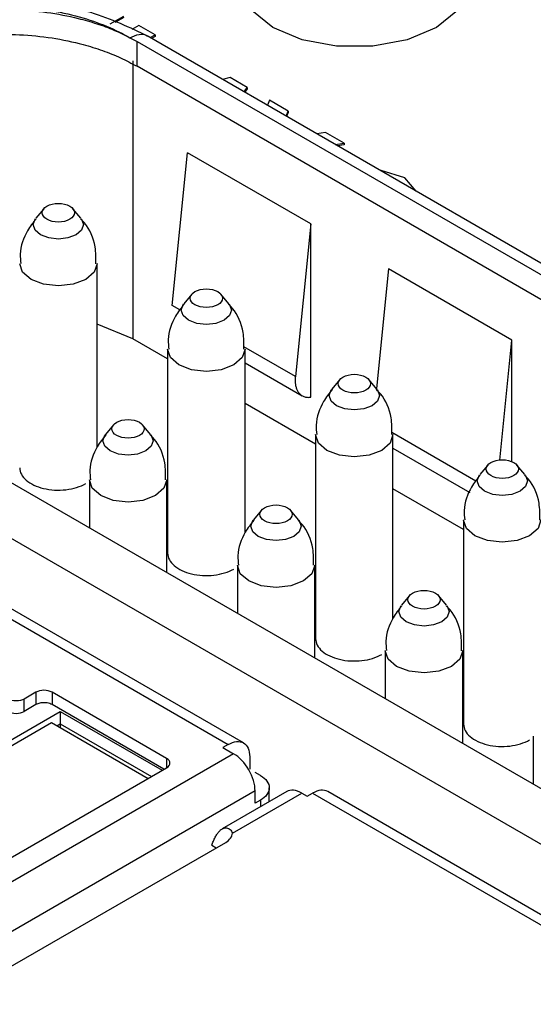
# Model space of a CAD drawing. Header units: inches. Extents: x 1.04 to 7.18, y 2.19 to 10.07.
# Tile 35 of 40: x 6.43 to 6.57, y 9.65 to 9.91. Entities that reach past the tile are written whole.
import ezdxf

# ---------------------------------------------------------------- set-up
doc = ezdxf.new("R2010")
doc.units = ezdxf.units.IN
doc.header["$MEASUREMENT"] = 0

msp = doc.modelspace()

# ---------------------------------------------------------------- linework, layer by layer
at = {"color": 7, "linetype": 'Continuous', "lineweight": 25}
for p, q in [((6.45673, 9.90717), (6.46024, 9.90919)), ((6.46024, 9.90878), (6.45796, 9.90747)), ((6.46416, 9.90673), (6.4623, 9.90566)), ((6.46837, 9.90431), (6.46416, 9.90673)), ((6.46186, 9.90357), (6.46368, 9.90257)), ((6.7356, 9.74859), (6.46628, 9.90406)), ((6.46711, 9.90358), (6.46837, 9.90431)), ((6.46837, 9.9039), (6.46747, 9.90338)), ((6.46837, 9.90431), (6.46837, 9.9039)), ((6.46368, 9.90257), (6.72935, 9.7492)), ((6.46368, 9.89614), (6.46368, 9.90257)), ((6.4626, 9.89757), (6.4626, 9.82544)), ((6.72935, 9.74277), (6.46368, 9.89614)), ((6.48788, 9.89325), (6.48589, 9.89274)), ((6.49231, 9.89068), (6.48788, 9.89325)), ((6.49146, 9.88953), (6.49231, 9.89068)), ((6.49231, 9.89068), (6.49231, 9.89027)), ((6.49231, 9.89027), (6.49167, 9.88941)), ((6.49805, 9.88737), (6.49753, 9.88602)), ((6.50296, 9.88453), (6.49805, 9.88737)), ((6.50239, 9.88322), (6.50296, 9.88453)), ((6.50296, 9.88412), (6.50253, 9.88314)), ((6.50296, 9.88453), (6.50296, 9.88412)), ((6.51265, 9.87893), (6.5104, 9.87859)), ((6.51747, 9.87615), (6.51265, 9.87893)), ((6.51516, 9.87585), (6.51747, 9.87615)), ((6.51747, 9.87574), (6.51573, 9.87552)), ((6.51747, 9.87615), (6.51747, 9.87574)), ((6.47277, 9.83409), (6.47681, 9.87369)), ((6.50882, 9.85521), (6.47681, 9.87369)), ((6.52707, 9.8691), (6.5269, 9.86907)), ((6.53318, 9.86723), (6.52707, 9.8691)), ((6.53612, 9.86374), (6.53318, 9.86723)), ((6.43949, 9.85918), (6.4374, 9.85669)), ((6.44912, 9.85669), (6.44703, 9.85918)), ((6.50882, 9.85521), (6.50479, 9.81561)), ((6.50882, 9.81026), (6.50882, 9.85521)), ((6.26884, 9.84627), (6.48738, 9.72012)), ((6.49131, 9.72051), (6.27278, 9.84666)), ((6.4533, 9.79719), (6.4533, 9.84491)), ((6.529, 9.84356), (6.52584, 9.81248)), ((6.56102, 9.82508), (6.529, 9.84356)), ((6.62192, 9.67783), (6.34005, 9.84055)), ((6.47791, 9.83701), (6.47582, 9.83451)), ((6.48754, 9.83451), (6.48545, 9.83701)), ((6.47483, 9.8329), (6.47277, 9.83409)), ((6.61767, 9.66582), (6.33177, 9.83087)), ((6.4626, 9.82544), (6.4533, 9.8292)), ((6.47164, 9.82022), (6.4626, 9.82544)), ((6.55785, 9.79393), (6.56102, 9.82508)), ((6.56102, 9.79348), (6.56102, 9.82508)), ((6.47164, 9.82274), (6.47164, 9.76975)), ((6.50479, 9.81561), (6.49141, 9.82333)), ((6.49172, 9.77501), (6.49172, 9.82274)), ((6.49172, 9.8192), (6.50657, 9.81062)), ((6.51633, 9.81483), (6.51423, 9.81234)), ((6.52596, 9.81234), (6.52386, 9.81483)), ((6.51006, 9.79805), (6.49172, 9.80863)), ((6.45759, 9.8031), (6.45549, 9.8006)), ((6.46722, 9.8006), (6.46512, 9.8031)), ((6.52982, 9.80115), (6.55167, 9.78854)), ((6.51006, 9.80056), (6.51006, 9.74757)), ((6.53014, 9.75283), (6.53014, 9.80056)), ((6.53014, 9.79702), (6.55008, 9.78551)), ((6.55475, 9.79265), (6.55265, 9.79016)), ((6.56438, 9.79016), (6.56228, 9.79265)), ((6.45132, 9.78883), (6.45132, 9.77632)), ((6.4714, 9.76473), (6.4714, 9.78883)), ((6.54847, 9.77587), (6.53014, 9.78645)), ((6.49601, 9.78092), (6.49391, 9.77843)), ((6.50564, 9.77843), (6.50354, 9.78092)), ((6.54847, 9.77838), (6.54847, 9.72539)), ((6.48973, 9.76665), (6.48973, 9.75414)), ((6.50981, 9.74255), (6.50981, 9.76665)), ((6.53442, 9.75874), (6.53233, 9.75625)), ((6.54405, 9.75625), (6.54196, 9.75874)), ((6.52815, 9.74447), (6.52815, 9.73196)), ((6.54823, 9.72037), (6.54823, 9.74447)), ((6.43744, 9.73368), (6.43438, 9.73191)), ((6.43438, 9.72869), (6.43438, 9.73191)), ((6.43744, 9.73368), (6.43744, 9.73046)), ((6.47137, 9.7165), (6.44162, 9.73368)), ((6.44162, 9.73368), (6.44162, 9.73046)), ((6.43744, 9.73046), (6.43438, 9.72869)), ((6.47067, 9.71369), (6.44162, 9.73046)), ((6.39502, 9.70055), (6.44374, 9.72867)), ((6.44374, 9.72867), (6.47019, 9.71341)), ((6.44374, 9.72867), (6.44374, 9.72546)), ((6.39836, 9.70087), (6.44151, 9.72578)), ((6.44151, 9.72578), (6.46657, 9.71132)), ((6.4429, 9.72498), (6.44374, 9.72546)), ((6.44374, 9.72546), (6.44374, 9.7245)), ((6.44374, 9.72546), (6.4674, 9.7118)), ((6.56657, 9.72229), (6.56657, 9.70978)), ((6.48738, 9.72012), (6.48598, 9.71931)), ((6.48598, 9.71931), (6.48877, 9.71771)), ((6.48877, 9.71771), (6.41757, 9.6766)), ((6.49294, 9.7169), (6.49294, 9.71369)), ((6.41409, 9.68102), (6.47137, 9.71409)), ((6.47137, 9.7165), (6.47137, 9.71409)), ((6.49573, 9.71208), (6.49434, 9.71288)), ((6.49434, 9.70806), (6.42314, 9.66696)), ((6.50254, 9.70788), (6.48576, 9.69819)), ((6.48845, 9.69708), (6.50647, 9.70749)), ((6.49434, 9.70485), (6.49434, 9.70806)), ((6.49803, 9.70528), (6.49803, 9.70887)), ((6.50647, 9.70749), (6.50787, 9.70668)), ((6.50787, 9.70668), (6.50926, 9.70749)), ((6.50926, 9.70749), (6.72779, 9.58133)), ((6.73173, 9.58172), (6.51319, 9.70788)), ((6.49573, 9.70565), (6.49434, 9.70485)), ((6.49573, 9.70565), (6.49573, 9.70394)), ((6.41963, 9.65597), (6.48672, 9.6947)), ((6.48307, 9.69397), (6.48426, 9.69328))]:
    msp.add_line(p, q, dxfattribs=at)
at = {"color": 7, "linetype": 'Continuous', "lineweight": 25, "flags": 128}
for points in [[(6.49898, 9.90622), (6.49346, 9.9106), (6.49056, 9.91575), (6.49056, 9.92117), (6.49346, 9.92632), (6.49898, 9.93071), (6.50657, 9.93389), (6.5155, 9.93557), (6.52489, 9.93557), (6.53381, 9.93389), (6.54141, 9.93071), (6.54692, 9.92632), (6.54982, 9.92117), (6.54982, 9.91575), (6.54692, 9.9106), (6.54141, 9.90622), (6.53381, 9.90303), (6.52489, 9.90136), (6.5155, 9.90136), (6.50657, 9.90303), (6.49898, 9.90622)], [(6.44787, 9.85239), (6.44575, 9.85158), (6.44326, 9.85129), (6.44077, 9.85158), (6.43865, 9.85239), (6.43724, 9.85361), (6.43675, 9.85505), (6.43724, 9.85649), (6.43736, 9.85665)], [(6.44916, 9.85665), (6.44928, 9.85649), (6.44978, 9.85505), (6.44928, 9.85361), (6.44787, 9.85239)], [(6.45036, 9.84082), (6.4471, 9.83956), (6.44326, 9.83912), (6.43942, 9.83956), (6.43616, 9.84082), (6.43399, 9.8427), (6.43322, 9.8449)], [(6.4533, 9.84492), (6.4533, 9.84491), (6.45254, 9.8427), (6.45036, 9.84082)], [(6.48629, 9.83021), (6.48417, 9.8294), (6.48168, 9.82911), (6.47919, 9.8294), (6.47707, 9.83021), (6.47566, 9.83143), (6.47516, 9.83287), (6.47566, 9.83431), (6.47578, 9.83447)], [(6.48758, 9.83447), (6.4877, 9.83431), (6.48819, 9.83287), (6.4877, 9.83143), (6.48629, 9.83021)], [(6.48878, 9.81864), (6.48552, 9.81738), (6.48168, 9.81694), (6.47784, 9.81738), (6.47458, 9.81864), (6.4724, 9.82052), (6.47164, 9.82272)], [(6.49172, 9.82274), (6.49172, 9.82274), (6.49095, 9.82052), (6.48878, 9.81864)], [(6.5247, 9.80803), (6.52259, 9.80722), (6.5201, 9.80693), (6.5176, 9.80722), (6.51549, 9.80803), (6.51408, 9.80926), (6.51358, 9.81069), (6.51408, 9.81213), (6.5142, 9.81229)], [(6.526, 9.81229), (6.52612, 9.81213), (6.52661, 9.81069), (6.52612, 9.80926), (6.5247, 9.80803)], [(6.46596, 9.7963), (6.46385, 9.79549), (6.46136, 9.7952), (6.45886, 9.79549), (6.45675, 9.7963), (6.45534, 9.79752), (6.45484, 9.79896), (6.45534, 9.8004), (6.45546, 9.80056)], [(6.46726, 9.80056), (6.46738, 9.8004), (6.46787, 9.79896), (6.46738, 9.79752), (6.46596, 9.7963)], [(6.5272, 9.79646), (6.52394, 9.7952), (6.5201, 9.79476), (6.51625, 9.7952), (6.513, 9.79646), (6.51082, 9.79834), (6.51006, 9.80054)], [(6.53014, 9.80057), (6.53014, 9.80056), (6.52937, 9.79834), (6.5272, 9.79646)], [(6.46846, 9.78473), (6.4652, 9.78347), (6.46136, 9.78303), (6.45751, 9.78347), (6.45426, 9.78473), (6.45208, 9.78661), (6.45132, 9.78881)], [(6.4714, 9.78883), (6.4714, 9.78883), (6.47063, 9.78661), (6.46846, 9.78473)], [(6.56312, 9.78586), (6.56101, 9.78504), (6.55851, 9.78476), (6.55602, 9.78504), (6.55391, 9.78586), (6.55249, 9.78708), (6.552, 9.78852), (6.55249, 9.78996), (6.55262, 9.79012)], [(6.56441, 9.79011), (6.56453, 9.78996), (6.56503, 9.78852), (6.56453, 9.78708), (6.56312, 9.78586)], [(6.50438, 9.77412), (6.50227, 9.77331), (6.49977, 9.77302), (6.49728, 9.77331), (6.49517, 9.77412), (6.49375, 9.77535), (6.49326, 9.77678), (6.49375, 9.77822), (6.49388, 9.77838)], [(6.50567, 9.77838), (6.50579, 9.77822), (6.50629, 9.77678), (6.50579, 9.77535), (6.50438, 9.77412)], [(6.56561, 9.77428), (6.56236, 9.77303), (6.55851, 9.77259), (6.55467, 9.77303), (6.55141, 9.77428), (6.54924, 9.77616), (6.54847, 9.77836)], [(6.56855, 9.77839), (6.56855, 9.77838), (6.56779, 9.77616), (6.56561, 9.77428)], [(6.50687, 9.76255), (6.50362, 9.76129), (6.49977, 9.76085), (6.49593, 9.76129), (6.49267, 9.76255), (6.4905, 9.76443), (6.48973, 9.76663)], [(6.50981, 9.76666), (6.50981, 9.76665), (6.50905, 9.76443), (6.50687, 9.76255)], [(6.5428, 9.75195), (6.54068, 9.75113), (6.53819, 9.75085), (6.5357, 9.75113), (6.53358, 9.75195), (6.53217, 9.75317), (6.53168, 9.75461), (6.53217, 9.75605), (6.53229, 9.75621)], [(6.54409, 9.7562), (6.54421, 9.75605), (6.54471, 9.75461), (6.54421, 9.75317), (6.5428, 9.75195)], [(6.54529, 9.74037), (6.54203, 9.73912), (6.53819, 9.73868), (6.53435, 9.73912), (6.53109, 9.74037), (6.52892, 9.74225), (6.52815, 9.74445)], [(6.54823, 9.74448), (6.54823, 9.74447), (6.54747, 9.74225), (6.54529, 9.74037)]]:
    msp.add_lwpolyline(points, dxfattribs=at)
at = {"color": 7, "linetype": 'Continuous', "lineweight": 25}
for points, knots in [([(7.13311, 9.67597), (7.13305, 9.67646), (7.13186, 9.68553), (7.12724, 9.70303), (7.11907, 9.72836), (7.10817, 9.75334), (7.09491, 9.77791), (7.07925, 9.802), (7.06123, 9.82552), (7.04092, 9.84838), (7.01839, 9.8705), (6.99372, 9.8918), (6.96699, 9.9122), (6.9383, 9.93165), (6.90775, 9.95006), (6.87547, 9.96738), (6.84154, 9.98356), (6.80611, 9.99854), (6.76927, 10.01229), (6.73116, 10.02475), (6.6919, 10.0359), (6.65163, 10.04571), (6.61047, 10.05413), (6.56856, 10.06115), (6.52604, 10.06674), (6.48305, 10.07089), (6.43972, 10.07359), (6.3962, 10.07483), (6.35264, 10.0746), (6.30916, 10.0729), (6.26593, 10.06975), (6.22307, 10.06515), (6.18073, 10.05911), (6.13905, 10.05165), (6.09815, 10.04279), (6.05819, 10.03257), (6.01928, 10.02101), (5.98156, 10.00814), (5.94515, 9.994), (5.91016, 9.97864), (5.87672, 9.96209), (5.84494, 9.94441), (5.81493, 9.92564), (5.78679, 9.90585), (5.76063, 9.88509), (5.73653, 9.86343), (5.7146, 9.84094), (5.69492, 9.8177), (5.67755, 9.79379), (5.66259, 9.7693), (5.65004, 9.74434), (5.64009, 9.71899), (5.63333, 9.69698), (5.63091, 9.68336), (5.63002, 9.67838)], [0, 0, 0, 0, 0.00109, 0.020385, 0.039725, 0.05913, 0.078612, 0.098174, 0.117811, 0.137514, 0.157269, 0.177063, 0.196884, 0.216721, 0.236566, 0.256412, 0.276254, 0.296091, 0.315922, 0.335744, 0.35556, 0.375368, 0.39517, 0.414966, 0.434758, 0.454545, 0.474331, 0.494114, 0.513897, 0.533681, 0.553466, 0.573253, 0.593043, 0.612839, 0.632639, 0.652447, 0.672262, 0.692085, 0.711918, 0.73176, 0.751611, 0.771471, 0.791338, 0.81121, 0.831081, 0.850943, 0.870787, 0.890602, 0.910374, 0.930089, 0.949733, 0.969296, 0.988774, 1, 1, 1, 1]), ([(6.88775, 9.93889), (6.88503, 9.94045), (6.87957, 9.94357), (6.87122, 9.94816), (6.86275, 9.95267), (6.85415, 9.9571), (6.84544, 9.96145), (6.8366, 9.96572), (6.82764, 9.96991), (6.81857, 9.97402), (6.80939, 9.97803), (6.8001, 9.98197), (6.79069, 9.98581), (6.78118, 9.98957), (6.77157, 9.99324), (6.76186, 9.99682), (6.75205, 10.00031), (6.74214, 10.00371), (6.73214, 10.00702), (6.72204, 10.01023), (6.71186, 10.01335), (6.7016, 10.01637), (6.69125, 10.0193), (6.68082, 10.02213), (6.67031, 10.02486), (6.65973, 10.0275), (6.64908, 10.03003), (6.63835, 10.03247), (6.62756, 10.03481), (6.61671, 10.03705), (6.6058, 10.03918), (6.59482, 10.04122), (6.5838, 10.04315), (6.57272, 10.04498), (6.56159, 10.04671), (6.55041, 10.04833), (6.53919, 10.04985), (6.52793, 10.05126), (6.51663, 10.05257), (6.5053, 10.05378), (6.49393, 10.05488), (6.47396, 10.05662), (6.44526, 10.05855), (6.41607, 10.05962), (6.39105, 10.06003), (6.36601, 10.06005), (6.33157, 10.05922), (6.29202, 10.05702), (6.23831, 10.05224), (6.16797, 10.04234), (6.03333, 10.01302), (5.91522, 9.96573), (5.8267, 9.9093), (5.7848, 9.87672), (5.74865, 9.84193), (5.71855, 9.80527), (5.69748, 9.77134), (5.68332, 9.74098), (5.67415, 9.71462), (5.66807, 9.6883), (5.66448, 9.65838), (5.66488, 9.62494), (5.67032, 9.5928), (5.67827, 9.56584), (5.6896, 9.53704), (5.70622, 9.50639), (5.72585, 9.47901), (5.74086, 9.46092), (5.7535, 9.44704), (5.77576, 9.42469), (5.80053, 9.40369), (5.82662, 9.38462), (5.84203, 9.37412), (5.858, 9.36389), (5.86913, 9.35734), (5.8747, 9.35407)], [0, 0, 0, 0, 0.005125, 0.01025, 0.015375, 0.0205, 0.025625, 0.03075, 0.035874, 0.040999, 0.046124, 0.051249, 0.056374, 0.061499, 0.066624, 0.071749, 0.076874, 0.081999, 0.087124, 0.092249, 0.097373, 0.102498, 0.107623, 0.112748, 0.117873, 0.122998, 0.128123, 0.133248, 0.138373, 0.143498, 0.148623, 0.153748, 0.158872, 0.163997, 0.169122, 0.174247, 0.179372, 0.184497, 0.189622, 0.194747, 0.199872, 0.204997, 0.221699, 0.238401, 0.243996, 0.255083, 0.271812, 0.289962, 0.308055, 0.344289, 0.386305, 0.499735, 0.53094, 0.562144, 0.593349, 0.624553, 0.655758, 0.676494, 0.697167, 0.717862, 0.737811, 0.766429, 0.795047, 0.812344, 0.829604, 0.863263, 0.886424, 0.898018, 0.909613, 0.922647, 0.957589, 0.968192, 0.978794, 0.989397, 1, 1, 1, 1]), ([(5.8747, 9.35407), (5.87743, 9.3525), (5.88289, 9.34938), (5.89124, 9.3448), (5.8997, 9.34029), (5.9083, 9.33585), (5.91702, 9.3315), (5.92585, 9.32723), (5.93481, 9.32304), (5.94388, 9.31894), (5.95306, 9.31492), (5.96236, 9.31099), (5.97176, 9.30714), (5.98127, 9.30338), (5.99088, 9.29971), (6.0006, 9.29613), (6.01041, 9.29264), (6.02032, 9.28924), (6.03032, 9.28594), (6.04041, 9.28273), (6.05059, 9.27961), (6.06086, 9.27659), (6.07121, 9.27366), (6.08163, 9.27083), (6.09214, 9.26809), (6.10272, 9.26546), (6.11338, 9.26292), (6.1241, 9.26048), (6.13489, 9.25815), (6.14574, 9.25591), (6.15666, 9.25377), (6.16763, 9.25174), (6.17866, 9.2498), (6.18974, 9.24797), (6.20087, 9.24625), (6.21204, 9.24462), (6.22326, 9.24311), (6.23452, 9.24169), (6.24582, 9.24038), (6.25716, 9.23918), (6.26852, 9.23808), (6.2885, 9.23633), (6.3172, 9.23441), (6.34638, 9.23334), (6.3714, 9.23293), (6.39645, 9.2329), (6.43089, 9.23373), (6.47043, 9.23593), (6.52414, 9.24071), (6.59448, 9.25061), (6.72913, 9.27993), (6.84723, 9.32722), (6.93575, 9.38365), (6.97765, 9.41624), (7.01381, 9.45103), (7.0439, 9.48769), (7.06497, 9.52161), (7.07914, 9.55197), (7.0883, 9.57834), (7.09438, 9.60466), (7.09797, 9.63457), (7.09757, 9.66802), (7.09214, 9.70016), (7.08418, 9.72712), (7.07285, 9.75591), (7.05623, 9.78657), (7.0366, 9.81394), (7.02159, 9.83203), (7.00896, 9.84591), (6.98669, 9.86826), (6.96193, 9.88927), (6.93583, 9.90833), (6.92042, 9.91884), (6.90445, 9.92906), (6.89332, 9.93561), (6.88775, 9.93889)], [0, 0, 0, 0, 0.005125, 0.01025, 0.015375, 0.0205, 0.025625, 0.03075, 0.035874, 0.040999, 0.046124, 0.051249, 0.056374, 0.061499, 0.066624, 0.071749, 0.076874, 0.081999, 0.087124, 0.092249, 0.097373, 0.102498, 0.107623, 0.112748, 0.117873, 0.122998, 0.128123, 0.133248, 0.138373, 0.143498, 0.148623, 0.153748, 0.158872, 0.163997, 0.169122, 0.174247, 0.179372, 0.184497, 0.189622, 0.194747, 0.199872, 0.204997, 0.221699, 0.238401, 0.243996, 0.255083, 0.271812, 0.289962, 0.308055, 0.344289, 0.386307, 0.499735, 0.53094, 0.562144, 0.593349, 0.624553, 0.655758, 0.676494, 0.697167, 0.717862, 0.737811, 0.766429, 0.795047, 0.812344, 0.829604, 0.863263, 0.886424, 0.898018, 0.909613, 0.922647, 0.957589, 0.968192, 0.978794, 0.989397, 1, 1, 1, 1]), ([(6.46662, 9.90387), (6.46185, 9.90616), (6.45199, 9.91091), (6.43288, 9.91377), (6.41322, 9.91299), (6.4021, 9.90939), (6.39672, 9.90765)], [0, 0, 0, 0, 0.242343, 0.500267, 0.758063, 1, 1, 1, 1]), ([(6.40014, 9.90671), (6.40438, 9.90842), (6.40936, 9.90983), (6.42027, 9.91159), (6.42618, 9.91192), (6.43783, 9.91133), (6.44355, 9.9104), (6.45375, 9.90757), (6.45822, 9.90567), (6.46186, 9.90357)], [0, 0, 0, 0, 0.25, 0.25, 0.5, 0.5, 0.75, 0.75, 1, 1, 1, 1]), ([(6.40065, 9.90575), (6.40154, 9.9061), (6.40332, 9.90679), (6.40612, 9.90769), (6.40901, 9.90849), (6.412, 9.90919), (6.41672, 9.91009), (6.42338, 9.91086), (6.43191, 9.91098), (6.44038, 9.91026), (6.4475, 9.90889), (6.45326, 9.90724), (6.45779, 9.90558), (6.4605, 9.90424), (6.46186, 9.90357)], [0, 0, 0, 0, 0.048555, 0.096911, 0.145275, 0.193854, 0.242854, 0.370727, 0.500047, 0.62784, 0.75724, 0.838286, 0.918866, 1, 1, 1, 1]), ([(6.40065, 9.89932), (6.40145, 9.89963), (6.40303, 9.90025), (6.40552, 9.90108), (6.40807, 9.90182), (6.41069, 9.90247), (6.41338, 9.90303), (6.41795, 9.90382), (6.42457, 9.9045), (6.43319, 9.90449), (6.44168, 9.90364), (6.44889, 9.90212), (6.45477, 9.90029), (6.4595, 9.8984), (6.46228, 9.8969), (6.46368, 9.89614)], [0, 0, 0, 0, 0.04191, 0.083544, 0.125044, 0.166553, 0.208213, 0.250166, 0.37503, 0.500051, 0.624915, 0.749936, 0.833447, 0.91642, 1, 1, 1, 1]), ([(6.46186, 9.90357), (6.46267, 9.90391), (6.46428, 9.90461), (6.46587, 9.90456), (6.46633, 9.90403), (6.46633, 9.90403)], [0, 0, 0, 0, 0.497816, 0.995632, 1, 1, 1, 1]), ([(6.4403, 9.85642), (6.43953, 9.85687), (6.43907, 9.8575), (6.43907, 9.85876), (6.43953, 9.85939), (6.4403, 9.85984)], [0, 0, 0, 0, 0.5, 0.5, 1, 1, 1, 1]), ([(6.4403, 9.85984), (6.44108, 9.86029), (6.44216, 9.86055), (6.44436, 9.86055), (6.44545, 9.86029), (6.44622, 9.85984)], [0, 0, 0, 0, 0.5, 0.5, 1, 1, 1, 1]), ([(6.44622, 9.85984), (6.447, 9.85939), (6.44745, 9.85876), (6.44745, 9.8575), (6.447, 9.85687), (6.44622, 9.85642)], [0, 0, 0, 0, 0.5, 0.5, 1, 1, 1, 1]), ([(6.43748, 9.85658), (6.4367, 9.85558), (6.43466, 9.85298), (6.43316, 9.84869), (6.43343, 9.84574), (6.4335, 9.84492)], [0, 0, 0, 0, 0.309756, 0.809324, 1, 1, 1, 1]), ([(6.44622, 9.85642), (6.44545, 9.85597), (6.44436, 9.85571), (6.44216, 9.85571), (6.44108, 9.85597), (6.4403, 9.85642)], [0, 0, 0, 0, 0.5, 0.5, 1, 1, 1, 1]), ([(6.45302, 9.84491), (6.45302, 9.84636), (6.45304, 9.85011), (6.45123, 9.85438), (6.44936, 9.85622), (6.449, 9.85657)], [0, 0, 0, 0, 0.338283, 0.87393, 1, 1, 1, 1]), ([(6.47872, 9.83424), (6.47794, 9.83469), (6.47749, 9.83532), (6.47749, 9.83658), (6.47794, 9.83721), (6.47872, 9.83766)], [0, 0, 0, 0, 0.5, 0.5, 1, 1, 1, 1]), ([(6.47872, 9.83766), (6.47949, 9.83811), (6.48058, 9.83837), (6.48277, 9.83837), (6.48386, 9.83811), (6.48464, 9.83766)], [0, 0, 0, 0, 0.5, 0.5, 1, 1, 1, 1]), ([(6.48464, 9.83766), (6.48541, 9.83721), (6.48587, 9.83658), (6.48587, 9.83532), (6.48541, 9.83469), (6.48464, 9.83424)], [0, 0, 0, 0, 0.5, 0.5, 1, 1, 1, 1]), ([(6.4759, 9.8344), (6.47512, 9.8334), (6.47308, 9.8308), (6.47158, 9.82651), (6.47185, 9.82356), (6.47192, 9.82274)], [0, 0, 0, 0, 0.3097556, 0.8093243, 1, 1, 1, 1]), ([(6.48464, 9.83424), (6.48386, 9.83379), (6.48277, 9.83353), (6.48058, 9.83353), (6.47949, 9.83379), (6.47872, 9.83424)], [0, 0, 0, 0, 0.5, 0.5, 1, 1, 1, 1]), ([(6.49144, 9.82273), (6.49144, 9.82418), (6.49146, 9.82794), (6.48965, 9.8322), (6.48778, 9.83404), (6.48742, 9.83439)], [0, 0, 0, 0, 0.338283, 0.87393, 1, 1, 1, 1]), ([(6.50479, 9.81561), (6.50476, 9.81527), (6.50471, 9.81459), (6.50478, 9.81367), (6.50495, 9.81283), (6.50524, 9.81208), (6.50565, 9.81139), (6.50624, 9.8108), (6.50699, 9.81039), (6.50785, 9.81017), (6.5085, 9.81023), (6.50882, 9.81026)], [0, 0, 0, 0, 0.1009098, 0.1995638, 0.2977852, 0.3974211, 0.5002423, 0.6217377, 0.7500998, 0.8742548, 1, 1, 1, 1]), ([(6.51714, 9.81206), (6.51636, 9.81251), (6.51591, 9.81314), (6.51591, 9.81441), (6.51636, 9.81503), (6.51714, 9.81548)], [0, 0, 0, 0, 0.5, 0.5, 1, 1, 1, 1]), ([(6.51714, 9.81548), (6.51791, 9.81593), (6.519, 9.81619), (6.52119, 9.81619), (6.52228, 9.81593), (6.52306, 9.81548)], [0, 0, 0, 0, 0.5, 0.5, 1, 1, 1, 1]), ([(6.52306, 9.81548), (6.52383, 9.81503), (6.52428, 9.81441), (6.52428, 9.81314), (6.52383, 9.81251), (6.52306, 9.81206)], [0, 0, 0, 0, 0.5, 0.5, 1, 1, 1, 1]), ([(6.51432, 9.81222), (6.51354, 9.81123), (6.5115, 9.80862), (6.50999, 9.80433), (6.51026, 9.80138), (6.51034, 9.80056)], [0, 0, 0, 0, 0.309756, 0.809324, 1, 1, 1, 1]), ([(6.52306, 9.81206), (6.52228, 9.81162), (6.52119, 9.81136), (6.519, 9.81136), (6.51791, 9.81162), (6.51714, 9.81206)], [0, 0, 0, 0, 0.5, 0.5, 1, 1, 1, 1]), ([(6.52985, 9.80055), (6.52986, 9.802), (6.52988, 9.80576), (6.52807, 9.81002), (6.52619, 9.81186), (6.52584, 9.81221)], [0, 0, 0, 0, 0.3382834, 0.8739301, 1, 1, 1, 1]), ([(6.4584, 9.80033), (6.45762, 9.80078), (6.45717, 9.80141), (6.45717, 9.80267), (6.45762, 9.8033), (6.4584, 9.80375)], [0, 0, 0, 0, 0.5, 0.5, 1, 1, 1, 1]), ([(6.4584, 9.80375), (6.45917, 9.8042), (6.46026, 9.80446), (6.46245, 9.80446), (6.46354, 9.8042), (6.46432, 9.80375)], [0, 0, 0, 0, 0.5, 0.5, 1, 1, 1, 1]), ([(6.46432, 9.80375), (6.46509, 9.8033), (6.46554, 9.80267), (6.46554, 9.80141), (6.46509, 9.80078), (6.46432, 9.80033)], [0, 0, 0, 0, 0.5, 0.5, 1, 1, 1, 1]), ([(6.45558, 9.80049), (6.4548, 9.79949), (6.45276, 9.79689), (6.45125, 9.7926), (6.45152, 9.78965), (6.4516, 9.78883)], [0, 0, 0, 0, 0.309756, 0.809324, 1, 1, 1, 1]), ([(6.46432, 9.80033), (6.46354, 9.79988), (6.46245, 9.79962), (6.46026, 9.79962), (6.45917, 9.79988), (6.4584, 9.80033)], [0, 0, 0, 0, 0.5, 0.5, 1, 1, 1, 1]), ([(6.47111, 9.78882), (6.47112, 9.79027), (6.47114, 9.79403), (6.46933, 9.79829), (6.46745, 9.80013), (6.4671, 9.80048)], [0, 0, 0, 0, 0.338283, 0.87393, 1, 1, 1, 1]), ([(6.55555, 9.78989), (6.55478, 9.79033), (6.55433, 9.79096), (6.55433, 9.79223), (6.55478, 9.79286), (6.55555, 9.7933)], [0, 0, 0, 0, 0.5, 0.5, 1, 1, 1, 1]), ([(6.55555, 9.7933), (6.55633, 9.79375), (6.55742, 9.79401), (6.55961, 9.79401), (6.5607, 9.79375), (6.56147, 9.7933)], [0, 0, 0, 0, 0.5, 0.5, 1, 1, 1, 1]), ([(6.56147, 9.7933), (6.56225, 9.79286), (6.5627, 9.79223), (6.5627, 9.79096), (6.56225, 9.79033), (6.56147, 9.78989)], [0, 0, 0, 0, 0.5, 0.5, 1, 1, 1, 1]), ([(6.43322, 9.79193), (6.43322, 9.79079), (6.43382, 9.78965), (6.43601, 9.78776), (6.4376, 9.78701), (6.44124, 9.78614), (6.44329, 9.78602), (6.44715, 9.78647), (6.44897, 9.78703), (6.45036, 9.78783)], [0, 0, 0, 0, 0.25, 0.25, 0.5, 0.5, 0.75, 0.75, 1, 1, 1, 1]), ([(6.55274, 9.79004), (6.55196, 9.78905), (6.54992, 9.78644), (6.54841, 9.78216), (6.54868, 9.7792), (6.54876, 9.77839)], [0, 0, 0, 0, 0.309756, 0.809324, 1, 1, 1, 1]), ([(6.56147, 9.78989), (6.5607, 9.78944), (6.55961, 9.78918), (6.55742, 9.78918), (6.55633, 9.78944), (6.55555, 9.78989)], [0, 0, 0, 0, 0.5, 0.5, 1, 1, 1, 1]), ([(6.56827, 9.77837), (6.56828, 9.77983), (6.56829, 9.78358), (6.56649, 9.78785), (6.56461, 9.78968), (6.56425, 9.79003)], [0, 0, 0, 0, 0.3382834, 0.8739301, 1, 1, 1, 1]), ([(6.49681, 9.77815), (6.49604, 9.7786), (6.49559, 9.77923), (6.49559, 9.7805), (6.49604, 9.78112), (6.49681, 9.78157)], [0, 0, 0, 0, 0.5, 0.5, 1, 1, 1, 1]), ([(6.49681, 9.78157), (6.49759, 9.78202), (6.49868, 9.78228), (6.50087, 9.78228), (6.50196, 9.78202), (6.50273, 9.78157)], [0, 0, 0, 0, 0.5, 0.5, 1, 1, 1, 1]), ([(6.50273, 9.78157), (6.50351, 9.78112), (6.50396, 9.7805), (6.50396, 9.77923), (6.50351, 9.7786), (6.50273, 9.77815)], [0, 0, 0, 0, 0.5, 0.5, 1, 1, 1, 1]), ([(6.494, 9.77831), (6.49322, 9.77732), (6.49118, 9.77471), (6.48967, 9.77042), (6.48994, 9.76747), (6.49002, 9.76665)], [0, 0, 0, 0, 0.309756, 0.809324, 1, 1, 1, 1]), ([(6.50273, 9.77815), (6.50196, 9.77771), (6.50087, 9.77745), (6.49868, 9.77745), (6.49759, 9.77771), (6.49681, 9.77815)], [0, 0, 0, 0, 0.5, 0.5, 1, 1, 1, 1]), ([(6.50953, 9.76664), (6.50954, 9.76809), (6.50955, 9.77185), (6.50775, 9.77611), (6.50587, 9.77795), (6.50551, 9.7783)], [0, 0, 0, 0, 0.338283, 0.87393, 1, 1, 1, 1]), ([(6.47164, 9.76975), (6.47164, 9.76861), (6.47224, 9.76748), (6.47443, 9.76558), (6.47602, 9.76483), (6.47966, 9.76396), (6.4817, 9.76384), (6.48557, 9.76429), (6.48738, 9.76485), (6.48878, 9.76565)], [0, 0, 0, 0, 0.25, 0.25, 0.5, 0.5, 0.75, 0.75, 1, 1, 1, 1]), ([(6.53523, 9.75939), (6.53601, 9.75984), (6.5371, 9.7601), (6.53929, 9.7601), (6.54038, 9.75984), (6.54115, 9.75939)], [0, 0, 0, 0, 0.5, 0.5, 1, 1, 1, 1]), ([(6.53523, 9.75598), (6.53446, 9.75642), (6.534, 9.75705), (6.534, 9.75832), (6.53446, 9.75895), (6.53523, 9.75939)], [0, 0, 0, 0, 0.5, 0.5, 1, 1, 1, 1]), ([(6.54115, 9.75939), (6.54193, 9.75895), (6.54238, 9.75832), (6.54238, 9.75705), (6.54193, 9.75642), (6.54115, 9.75598)], [0, 0, 0, 0, 0.5, 0.5, 1, 1, 1, 1]), ([(6.53242, 9.75613), (6.53163, 9.75514), (6.52959, 9.75253), (6.52809, 9.74825), (6.52836, 9.74529), (6.52843, 9.74448)], [0, 0, 0, 0, 0.309756, 0.809324, 1, 1, 1, 1]), ([(6.54115, 9.75598), (6.54038, 9.75553), (6.53929, 9.75527), (6.5371, 9.75527), (6.53601, 9.75553), (6.53523, 9.75598)], [0, 0, 0, 0, 0.5, 0.5, 1, 1, 1, 1]), ([(6.54795, 9.74446), (6.54795, 9.74592), (6.54797, 9.74967), (6.54617, 9.75394), (6.54429, 9.75577), (6.54393, 9.75612)], [0, 0, 0, 0, 0.338283, 0.87393, 1, 1, 1, 1]), ([(6.51006, 9.74757), (6.51006, 9.74643), (6.51065, 9.7453), (6.51284, 9.74341), (6.51443, 9.74265), (6.51808, 9.74178), (6.52012, 9.74167), (6.52399, 9.74211), (6.5258, 9.74267), (6.5272, 9.74347)], [0, 0, 0, 0, 0.25, 0.25, 0.5, 0.5, 0.75, 0.75, 1, 1, 1, 1]), ([(6.43438, 9.73191), (6.43383, 9.73159), (6.43307, 9.73141), (6.43152, 9.73141), (6.43075, 9.73159), (6.4302, 9.73191)], [0, 0, 0, 0, 0.5, 0.5, 1, 1, 1, 1]), ([(6.44162, 9.73368), (6.44107, 9.73399), (6.4403, 9.73418), (6.43876, 9.73418), (6.43799, 9.73399), (6.43744, 9.73368)], [0, 0, 0, 0, 0.5, 0.5, 1, 1, 1, 1]), ([(6.44162, 9.73046), (6.44143, 9.73055), (6.44104, 9.73074), (6.44031, 9.7309), (6.43944, 9.73099), (6.43836, 9.7309), (6.43776, 9.73061), (6.43744, 9.73046)], [0, 0, 0, 0, 0.161842, 0.324977, 0.499212, 0.737581, 1, 1, 1, 1]), ([(6.4302, 9.72869), (6.43075, 9.72838), (6.43152, 9.72819), (6.43307, 9.72819), (6.43383, 9.72838), (6.43438, 9.72869)], [0, 0, 0, 0, 0.5, 0.5, 1, 1, 1, 1]), ([(6.54847, 9.72539), (6.54847, 9.72426), (6.54907, 9.72312), (6.55126, 9.72123), (6.55285, 9.72048), (6.55649, 9.7196), (6.55854, 9.71949), (6.56241, 9.71993), (6.56422, 9.72049), (6.56561, 9.7213)], [0, 0, 0, 0, 0.25, 0.25, 0.5, 0.5, 0.75, 0.75, 1, 1, 1, 1]), ([(6.48738, 9.72012), (6.48883, 9.72096), (6.49028, 9.7211), (6.49234, 9.71991), (6.49294, 9.71859), (6.49294, 9.7169)], [0, 0, 0, 0, 0.5, 0.5, 1, 1, 1, 1]), ([(6.49434, 9.70806), (6.49434, 9.70975), (6.49374, 9.71177), (6.49168, 9.71534), (6.49023, 9.71686), (6.48877, 9.71771)], [0, 0, 0, 0, 0.5, 0.5, 1, 1, 1, 1]), ([(6.47137, 9.71409), (6.47192, 9.71441), (6.47223, 9.71485), (6.47223, 9.71574), (6.47192, 9.71619), (6.47137, 9.7165)], [0, 0, 0, 0, 0.5, 0.5, 1, 1, 1, 1]), ([(6.49573, 9.71208), (6.49719, 9.71124), (6.49803, 9.71006), (6.49803, 9.70768), (6.49719, 9.70649), (6.49573, 9.70565)], [0, 0, 0, 0, 0.5, 0.5, 1, 1, 1, 1]), ([(6.48307, 9.69397), (6.48322, 9.69434), (6.48351, 9.69507), (6.48398, 9.69607), (6.4845, 9.69696), (6.48508, 9.69769), (6.48588, 9.69834), (6.48687, 9.69859), (6.48791, 9.69817), (6.48827, 9.69744), (6.48845, 9.69708)], [0, 0, 0, 0, 0.093796, 0.188689, 0.28596, 0.386799, 0.492274, 0.672539, 0.839621, 1, 1, 1, 1])]:
    msp.add_open_spline(points, degree=3, knots=knots, dxfattribs=at)
for points in [[(6.50647, 9.70749), (6.50502, 9.70833), (6.50357, 9.70847), (6.50254, 9.70788)], [(6.51319, 9.70788), (6.51216, 9.70847), (6.51072, 9.70833), (6.50926, 9.70749)], [(6.48672, 9.6947), (6.4878, 9.69533), (6.48843, 9.6962), (6.48845, 9.69708)]]:
    msp.add_open_spline(points, degree=3, dxfattribs=at)

doc.saveas('drawing.dxf')
